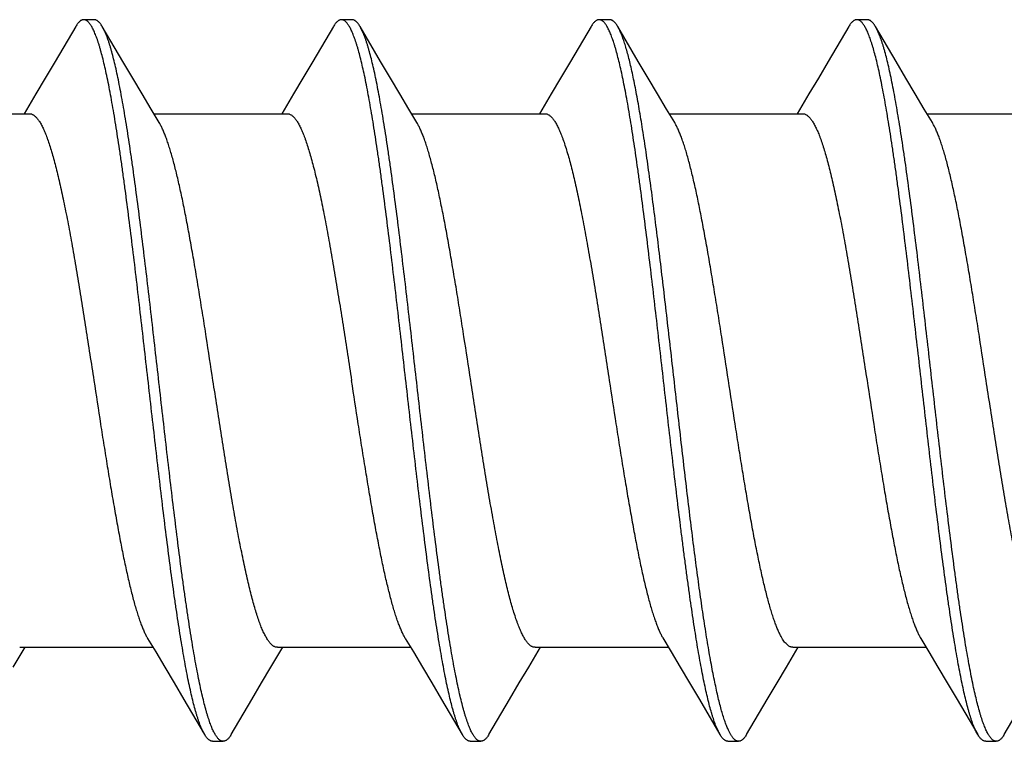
# Model space of a CAD drawing. Header units: feet. Extents: x -114 to 1432, y 355 to 669.
# Tile 87 of 195: x 175.038 to 175.556, y 485.969 to 486.348. Entities that reach past the tile are written whole.
import ezdxf

# ---------------------------------------------------------------- set-up
doc = ezdxf.new("R2010")
doc.units = ezdxf.units.FT
doc.header["$MEASUREMENT"] = 0
doc.layers.add('-HARDWARE', color=7, linetype='Continuous')

# ---------------------------------------------------------------- blocks, each defined once
blk = doc.blocks.new('2.5IN_LAGSCREW')
at = {"layer": '-HARDWARE', "color": 7}
for p, q in [((1219.26, 512.07626), (1219.25439, 512.07626)), ((1219.39559, 512.07626), (1219.38998, 512.07626)), ((1219.53118, 512.07626), (1219.52557, 512.07626)), ((1219.66677, 512.07626), (1219.66116, 512.07626)), ((1219.27501, 512.05435), (1219.2642, 512.07268)), ((1219.4106, 512.05435), (1219.39979, 512.07268)), ((1219.54619, 512.05435), (1219.53538, 512.07268)), ((1219.68178, 512.05435), (1219.67097, 512.07268)), ((1219.22922, 512.03719), (1219.22306, 512.02684)), ((1219.36481, 512.03719), (1219.35865, 512.02684)), ((1219.5004, 512.03719), (1219.49424, 512.02684)), ((1219.63599, 512.03719), (1219.62982, 512.02684)), ((1219.15574, 512.02684), (1219.22585, 512.02684)), ((1219.29133, 512.02684), (1219.36144, 512.02684)), ((1219.42692, 512.02684), (1219.49703, 512.02684)), ((1219.56251, 512.02684), (1219.63262, 512.02684)), ((1219.6981, 512.02684), (1219.76821, 512.02684)), ((1219.55908, 511.75111), (1219.56346, 511.74376)), ((1219.21735, 511.73578), (1219.22354, 511.74617)), ((1219.22074, 511.74617), (1219.29085, 511.74617)), ((1219.35294, 511.73578), (1219.35913, 511.74617)), ((1219.35633, 511.74617), (1219.42644, 511.74617)), ((1219.48853, 511.73578), (1219.49472, 511.74617)), ((1219.49192, 511.74617), (1219.56203, 511.74617)), ((1219.62412, 511.73578), (1219.63031, 511.74617)), ((1219.62751, 511.74617), (1219.69762, 511.74617)), ((1219.30715, 511.71869), (1219.31799, 511.70032)), ((1219.44274, 511.71869), (1219.45357, 511.70032)), ((1219.57833, 511.71869), (1219.58916, 511.70032)), ((1219.71392, 511.71869), (1219.72475, 511.70032)), ((1219.58916, 511.70032), (1219.58761, 511.70344)), ((1219.32218, 511.69674), (1219.3278, 511.69674)), ((1219.45777, 511.69674), (1219.46339, 511.69674)), ((1219.59336, 511.69674), (1219.59897, 511.69674)), ((1219.72895, 511.69674), (1219.73456, 511.69674))]:
    blk.add_line(p, q, dxfattribs=at)
for points in [[(1219.25019, 512.07268), (1219.23936, 512.05431), (1219.23418, 512.04555), (1219.22922, 512.03719)], [(1219.38578, 512.07268), (1219.37495, 512.05431), (1219.36977, 512.04555), (1219.36481, 512.03719)], [(1219.52137, 512.07268), (1219.51054, 512.05431), (1219.50535, 512.04555), (1219.5004, 512.03719)], [(1219.65696, 512.07268), (1219.64613, 512.05431), (1219.64094, 512.04555), (1219.63599, 512.03719)], [(1219.29415, 512.02211), (1219.28988, 512.02927), (1219.28515, 512.03723), (1219.28019, 512.04558), (1219.27501, 512.05435)], [(1219.42974, 512.02211), (1219.42547, 512.02927), (1219.42074, 512.03723), (1219.41578, 512.04558), (1219.4106, 512.05435)], [(1219.56533, 512.02211), (1219.56106, 512.02927), (1219.55633, 512.03723), (1219.55137, 512.04558), (1219.54619, 512.05435)], [(1219.70092, 512.02211), (1219.69665, 512.02927), (1219.69192, 512.03723), (1219.68696, 512.04558), (1219.68178, 512.05435)], [(1219.28803, 511.75089), (1219.29228, 511.74376), (1219.29701, 511.73581), (1219.30197, 511.72745), (1219.30715, 511.71869)], [(1219.42362, 511.75089), (1219.42787, 511.74376), (1219.4326, 511.73581), (1219.43756, 511.72745), (1219.44274, 511.71869)], [(1219.6948, 511.75089), (1219.69905, 511.74376), (1219.70378, 511.73581), (1219.70874, 511.72745), (1219.71392, 511.71869)], [(1219.56346, 511.74376), (1219.56819, 511.73581), (1219.57315, 511.72745), (1219.57833, 511.71869)], [(1219.33199, 511.70032), (1219.3428, 511.71866), (1219.34799, 511.72742), (1219.35294, 511.73578)], [(1219.46758, 511.70032), (1219.47839, 511.71866), (1219.48358, 511.72742), (1219.48853, 511.73578)], [(1219.60317, 511.70032), (1219.61398, 511.71866), (1219.61917, 511.72742), (1219.62412, 511.73578)], [(1219.73876, 511.70032), (1219.74957, 511.71866), (1219.75476, 511.72742), (1219.75971, 511.73578)]]:
    blk.add_lwpolyline(points, dxfattribs=at)
for points, knots in [([(1219.25439, 512.07626), (1219.2543, 512.07626), (1219.25412, 512.07625), (1219.25386, 512.07621), (1219.2536, 512.07614), (1219.25324, 512.076), (1219.25279, 512.07576), (1219.25226, 512.07536), (1219.25174, 512.07485), (1219.25121, 512.07423), (1219.25069, 512.0735), (1219.25036, 512.07297), (1219.25019, 512.07268)], [0, 0, 0, 0, 0.045699, 0.091915, 0.13915, 0.187871, 0.29134, 0.405275, 0.531794, 0.672418, 0.828232, 1, 1, 1, 1]), ([(1219.31799, 511.70032), (1219.31781, 511.70062), (1219.31747, 511.70124), (1219.31697, 511.70223), (1219.31648, 511.70332), (1219.31598, 511.70451), (1219.31549, 511.70579), (1219.31499, 511.70717), (1219.31449, 511.70865), (1219.314, 511.71021), (1219.3135, 511.71188), (1219.31282, 511.71427), (1219.31198, 511.7175), (1219.31099, 511.72164), (1219.31, 511.72612), (1219.30901, 511.73095), (1219.30802, 511.73611), (1219.30703, 511.74159), (1219.30604, 511.74737), (1219.30504, 511.75345), (1219.30405, 511.75981), (1219.30306, 511.76644), (1219.30172, 511.77578), (1219.30004, 511.788), (1219.29807, 511.80328), (1219.29609, 511.81927), (1219.29411, 511.83582), (1219.29213, 511.8528), (1219.28949, 511.87588), (1219.28686, 511.89906), (1219.28422, 511.92212), (1219.28224, 511.93906), (1219.28026, 511.95555), (1219.27828, 511.97147), (1219.27661, 511.98429), (1219.27527, 511.99416), (1219.27428, 512.00124), (1219.27329, 512.00806), (1219.27229, 512.01463), (1219.2713, 512.02093), (1219.27031, 512.02695), (1219.26932, 512.03266), (1219.26833, 512.03807), (1219.26734, 512.04316), (1219.26635, 512.04791), (1219.26536, 512.05232), (1219.26437, 512.05638), (1219.26352, 512.05954), (1219.26285, 512.06188), (1219.26235, 512.0635), (1219.26185, 512.06503), (1219.26136, 512.06646), (1219.26086, 512.0678), (1219.26037, 512.06904), (1219.25987, 512.07018), (1219.25938, 512.07123), (1219.25888, 512.07218), (1219.25838, 512.07303), (1219.25789, 512.07378), (1219.25739, 512.07444), (1219.2569, 512.07499), (1219.2564, 512.07545), (1219.2559, 512.07581), (1219.2554, 512.07607), (1219.25489, 512.07622), (1219.25455, 512.07626), (1219.25439, 512.07626)], [0, 0, 0, 0, 0.002665, 0.005556, 0.008677, 0.012029, 0.015615, 0.019435, 0.023489, 0.027776, 0.032297, 0.037049, 0.047241, 0.05834, 0.070327, 0.083182, 0.09688, 0.111395, 0.126699, 0.142762, 0.159551, 0.177033, 0.195172, 0.233269, 0.273528, 0.315616, 0.359183, 0.403864, 0.449287, 0.540835, 0.586194, 0.630769, 0.674188, 0.716089, 0.756123, 0.775336, 0.793959, 0.811954, 0.829284, 0.845914, 0.86181, 0.87694, 0.891275, 0.904787, 0.917449, 0.92924, 0.940138, 0.950126, 0.954774, 0.959191, 0.963374, 0.967323, 0.971039, 0.97452, 0.977769, 0.980787, 0.983576, 0.986141, 0.988487, 0.990622, 0.992557, 0.994308, 0.995894, 0.997345, 0.998699, 1, 1, 1, 1]), ([(1219.2642, 512.07268), (1219.26403, 512.07297), (1219.2637, 512.0735), (1219.26318, 512.07423), (1219.26265, 512.07485), (1219.26213, 512.07536), (1219.2616, 512.07576), (1219.26115, 512.076), (1219.26079, 512.07614), (1219.26053, 512.07621), (1219.26026, 512.07625), (1219.26009, 512.07626), (1219.26, 512.07626)], [0, 0, 0, 0, 0.171768, 0.327582, 0.468207, 0.594726, 0.70866, 0.81213, 0.86085, 0.908085, 0.954301, 1, 1, 1, 1]), ([(1219.38998, 512.07626), (1219.38989, 512.07626), (1219.38971, 512.07625), (1219.38945, 512.07621), (1219.38919, 512.07614), (1219.38883, 512.076), (1219.38838, 512.07576), (1219.38785, 512.07536), (1219.38733, 512.07485), (1219.3868, 512.07423), (1219.38628, 512.0735), (1219.38595, 512.07297), (1219.38578, 512.07268)], [0, 0, 0, 0, 0.045699, 0.091916, 0.13915, 0.187871, 0.291339, 0.405276, 0.531793, 0.672419, 0.828233, 1, 1, 1, 1]), ([(1219.45357, 511.70032), (1219.4534, 511.70062), (1219.45306, 511.70124), (1219.45256, 511.70223), (1219.45207, 511.70332), (1219.45157, 511.70451), (1219.45107, 511.70579), (1219.45058, 511.70717), (1219.45008, 511.70865), (1219.44959, 511.71021), (1219.44909, 511.71188), (1219.44841, 511.71427), (1219.44757, 511.7175), (1219.44658, 511.72164), (1219.44559, 511.72612), (1219.4446, 511.73095), (1219.44361, 511.73611), (1219.44262, 511.74159), (1219.44163, 511.74737), (1219.44063, 511.75345), (1219.43964, 511.75981), (1219.43865, 511.76644), (1219.43731, 511.77578), (1219.43563, 511.788), (1219.43366, 511.80328), (1219.43168, 511.81927), (1219.4297, 511.83582), (1219.42772, 511.8528), (1219.42508, 511.87588), (1219.42245, 511.89906), (1219.41981, 511.92212), (1219.41783, 511.93906), (1219.41585, 511.95555), (1219.41387, 511.97147), (1219.4122, 511.98429), (1219.41086, 511.99416), (1219.40987, 512.00124), (1219.40888, 512.00806), (1219.40788, 512.01463), (1219.40689, 512.02093), (1219.4059, 512.02695), (1219.40491, 512.03266), (1219.40392, 512.03807), (1219.40293, 512.04316), (1219.40194, 512.04791), (1219.40095, 512.05232), (1219.39996, 512.05638), (1219.39911, 512.05954), (1219.39844, 512.06188), (1219.39794, 512.0635), (1219.39744, 512.06503), (1219.39695, 512.06646), (1219.39645, 512.0678), (1219.39596, 512.06904), (1219.39546, 512.07018), (1219.39496, 512.07123), (1219.39447, 512.07218), (1219.39397, 512.07303), (1219.39348, 512.07378), (1219.39298, 512.07444), (1219.39249, 512.07499), (1219.39199, 512.07545), (1219.39149, 512.07581), (1219.39099, 512.07607), (1219.39048, 512.07622), (1219.39014, 512.07626), (1219.38998, 512.07626)], [0, 0, 0, 0, 0.002665, 0.005556, 0.008677, 0.012029, 0.015615, 0.019435, 0.023489, 0.027776, 0.032297, 0.037049, 0.047241, 0.05834, 0.070327, 0.083182, 0.09688, 0.111395, 0.126699, 0.142762, 0.159551, 0.177033, 0.195172, 0.233269, 0.273528, 0.315616, 0.359183, 0.403864, 0.449287, 0.540835, 0.586194, 0.630769, 0.674188, 0.716089, 0.756123, 0.775336, 0.793959, 0.811954, 0.829284, 0.845914, 0.86181, 0.87694, 0.891275, 0.904787, 0.917449, 0.92924, 0.940138, 0.950126, 0.954774, 0.959191, 0.963374, 0.967323, 0.971039, 0.97452, 0.977769, 0.980787, 0.983576, 0.986141, 0.988487, 0.990622, 0.992557, 0.994308, 0.995894, 0.997345, 0.998699, 1, 1, 1, 1]), ([(1219.39979, 512.07268), (1219.39962, 512.07297), (1219.39929, 512.0735), (1219.39876, 512.07423), (1219.39824, 512.07485), (1219.39772, 512.07536), (1219.39719, 512.07576), (1219.39666, 512.07605), (1219.39621, 512.07619), (1219.39585, 512.07625), (1219.39568, 512.07626), (1219.39559, 512.07626)], [0, 0, 0, 0, 0.171787, 0.327618, 0.46826, 0.594792, 0.70874, 0.812221, 0.908074, 0.954296, 1, 1, 1, 1]), ([(1219.52557, 512.07626), (1219.52548, 512.07626), (1219.5253, 512.07625), (1219.52504, 512.07621), (1219.52478, 512.07614), (1219.52442, 512.076), (1219.52397, 512.07576), (1219.52344, 512.07536), (1219.52292, 512.07485), (1219.52239, 512.07423), (1219.52187, 512.0735), (1219.52154, 512.07297), (1219.52137, 512.07268)], [0, 0, 0, 0, 0.045699, 0.091916, 0.13915, 0.18787, 0.29134, 0.405275, 0.531793, 0.672419, 0.828232, 1, 1, 1, 1]), ([(1219.58761, 511.70344), (1219.58745, 511.70382), (1219.58711, 511.70463), (1219.58663, 511.70589), (1219.58615, 511.70724), (1219.58566, 511.70868), (1219.58518, 511.71021), (1219.58452, 511.71243), (1219.58369, 511.71541), (1219.58273, 511.71926), (1219.58176, 511.72345), (1219.5808, 511.72796), (1219.57983, 511.7328), (1219.57886, 511.73794), (1219.57789, 511.74338), (1219.57693, 511.74912), (1219.57596, 511.75513), (1219.57499, 511.7614), (1219.57402, 511.76793), (1219.57306, 511.77469), (1219.57209, 511.78169), (1219.57112, 511.78889), (1219.57015, 511.79629), (1219.56918, 511.80387), (1219.56788, 511.8143), (1219.56626, 511.82767), (1219.56433, 511.84405), (1219.5624, 511.86077), (1219.55982, 511.88336), (1219.55726, 511.90595), (1219.55467, 511.92836), (1219.55274, 511.94475), (1219.55081, 511.96068), (1219.54888, 511.976), (1219.54725, 511.98834), (1219.54594, 511.99782), (1219.54497, 512.0046), (1219.54401, 512.01115), (1219.54304, 512.01744), (1219.54207, 512.02347), (1219.5411, 512.02922), (1219.54014, 512.03468), (1219.53917, 512.03985), (1219.5382, 512.04471), (1219.53723, 512.04924), (1219.53627, 512.05345), (1219.5353, 512.05733), (1219.53448, 512.06033), (1219.53382, 512.06257), (1219.53334, 512.06411), (1219.53285, 512.06556), (1219.53237, 512.06693), (1219.53188, 512.0682), (1219.5314, 512.06938), (1219.53092, 512.07047), (1219.53043, 512.07147), (1219.52995, 512.07237), (1219.52947, 512.07319), (1219.52898, 512.0739), (1219.5285, 512.07453), (1219.52801, 512.07506), (1219.52753, 512.07549), (1219.52704, 512.07583), (1219.52655, 512.07608), (1219.52606, 512.07623), (1219.52573, 512.07626), (1219.52557, 512.07626)], [0, 0, 0, 0, 0.003326, 0.006876, 0.010651, 0.01465, 0.018874, 0.023322, 0.032883, 0.043322, 0.054625, 0.066773, 0.079745, 0.093519, 0.108069, 0.123367, 0.139386, 0.156093, 0.173458, 0.191446, 0.210021, 0.229148, 0.248789, 0.268905, 0.289457, 0.331702, 0.37519, 0.419575, 0.464504, 0.554561, 0.598971, 0.642497, 0.684793, 0.725522, 0.764364, 0.78298, 0.80101, 0.81842, 0.835176, 0.851245, 0.866595, 0.881199, 0.895029, 0.90806, 0.920267, 0.931631, 0.942133, 0.951757, 0.956236, 0.960492, 0.964523, 0.96833, 0.971912, 0.97527, 0.978405, 0.981318, 0.984013, 0.986493, 0.988764, 0.990834, 0.992714, 0.994418, 0.995968, 0.997389, 0.998719, 1, 1, 1, 1]), ([(1219.53538, 512.07268), (1219.53521, 512.07297), (1219.53488, 512.0735), (1219.53435, 512.07423), (1219.53383, 512.07485), (1219.53331, 512.07536), (1219.53278, 512.07576), (1219.53233, 512.076), (1219.53197, 512.07614), (1219.53171, 512.07621), (1219.53144, 512.07625), (1219.53127, 512.07626), (1219.53118, 512.07626)], [0, 0, 0, 0, 0.171767, 0.327582, 0.468206, 0.594725, 0.708661, 0.812129, 0.86085, 0.908084, 0.954301, 1, 1, 1, 1]), ([(1219.66116, 512.07626), (1219.66107, 512.07626), (1219.66089, 512.07625), (1219.66063, 512.07621), (1219.66036, 512.07614), (1219.66001, 512.076), (1219.65956, 512.07576), (1219.65903, 512.07536), (1219.65851, 512.07485), (1219.65798, 512.07423), (1219.65746, 512.0735), (1219.65713, 512.07297), (1219.65696, 512.07268)], [0, 0, 0, 0, 0.045699, 0.091915, 0.13915, 0.187871, 0.29134, 0.405274, 0.531793, 0.672418, 0.828232, 1, 1, 1, 1]), ([(1219.72475, 511.70032), (1219.72458, 511.70062), (1219.72424, 511.70124), (1219.72374, 511.70223), (1219.72325, 511.70332), (1219.72275, 511.70451), (1219.72225, 511.70579), (1219.72176, 511.70717), (1219.72126, 511.70865), (1219.72077, 511.71021), (1219.72027, 511.71188), (1219.71959, 511.71427), (1219.71875, 511.7175), (1219.71776, 511.72164), (1219.71677, 511.72612), (1219.71578, 511.73095), (1219.71479, 511.73611), (1219.7138, 511.74159), (1219.71281, 511.74737), (1219.71181, 511.75345), (1219.71082, 511.75981), (1219.70983, 511.76644), (1219.70848, 511.77578), (1219.70681, 511.788), (1219.70484, 511.80328), (1219.70286, 511.81927), (1219.70088, 511.83582), (1219.6989, 511.8528), (1219.69626, 511.87588), (1219.69363, 511.89906), (1219.69098, 511.92212), (1219.68901, 511.93906), (1219.68703, 511.95555), (1219.68505, 511.97147), (1219.68338, 511.98429), (1219.68204, 511.99416), (1219.68105, 512.00124), (1219.68006, 512.00806), (1219.67906, 512.01463), (1219.67807, 512.02093), (1219.67708, 512.02695), (1219.67609, 512.03266), (1219.6751, 512.03807), (1219.67411, 512.04316), (1219.67312, 512.04791), (1219.67213, 512.05232), (1219.67114, 512.05638), (1219.67029, 512.05954), (1219.66962, 512.06188), (1219.66912, 512.0635), (1219.66862, 512.06503), (1219.66813, 512.06646), (1219.66763, 512.0678), (1219.66714, 512.06904), (1219.66664, 512.07018), (1219.66614, 512.07123), (1219.66565, 512.07218), (1219.66515, 512.07303), (1219.66466, 512.07378), (1219.66416, 512.07444), (1219.66367, 512.07499), (1219.66317, 512.07545), (1219.66267, 512.07581), (1219.66217, 512.07607), (1219.66166, 512.07622), (1219.66132, 512.07626), (1219.66116, 512.07626)], [0, 0, 0, 0, 0.002665, 0.005556, 0.008677, 0.012029, 0.015615, 0.019435, 0.023489, 0.027776, 0.032297, 0.037049, 0.047241, 0.05834, 0.070327, 0.083182, 0.09688, 0.111395, 0.126699, 0.142762, 0.159551, 0.177033, 0.195172, 0.233269, 0.273528, 0.315616, 0.359183, 0.403864, 0.449287, 0.540835, 0.586194, 0.630769, 0.674188, 0.716089, 0.756123, 0.775336, 0.793959, 0.811954, 0.829284, 0.845914, 0.86181, 0.87694, 0.891275, 0.904787, 0.917449, 0.92924, 0.940138, 0.950126, 0.954774, 0.959191, 0.963374, 0.967323, 0.971039, 0.97452, 0.977769, 0.980787, 0.983576, 0.986141, 0.988487, 0.990622, 0.992557, 0.994308, 0.995894, 0.997345, 0.998699, 1, 1, 1, 1]), ([(1219.67097, 512.07268), (1219.6708, 512.07297), (1219.67047, 512.0735), (1219.66994, 512.07423), (1219.66942, 512.07485), (1219.6689, 512.07536), (1219.66837, 512.07576), (1219.66792, 512.076), (1219.66756, 512.07614), (1219.6673, 512.07621), (1219.66703, 512.07625), (1219.66686, 512.07626), (1219.66677, 512.07626)], [0, 0, 0, 0, 0.171768, 0.327582, 0.468207, 0.594726, 0.70866, 0.812129, 0.86085, 0.908085, 0.954301, 1, 1, 1, 1]), ([(1219.3278, 511.69674), (1219.32763, 511.69674), (1219.32729, 511.69678), (1219.32678, 511.69694), (1219.32628, 511.69719), (1219.32578, 511.69755), (1219.32529, 511.69801), (1219.32479, 511.69856), (1219.32429, 511.69922), (1219.3238, 511.69997), (1219.3233, 511.70082), (1219.32281, 511.70177), (1219.32231, 511.70282), (1219.32182, 511.70397), (1219.32132, 511.70521), (1219.32082, 511.70654), (1219.32033, 511.70798), (1219.31983, 511.7095), (1219.31934, 511.71112), (1219.31866, 511.71346), (1219.31782, 511.71662), (1219.31683, 511.72068), (1219.31584, 511.72509), (1219.31485, 511.72985), (1219.31385, 511.73493), (1219.31286, 511.74034), (1219.31187, 511.74606), (1219.31088, 511.75207), (1219.30989, 511.75837), (1219.3089, 511.76494), (1219.3079, 511.77177), (1219.30691, 511.77884), (1219.30557, 511.78871), (1219.3039, 511.80154), (1219.30192, 511.81745), (1219.29995, 511.83395), (1219.29797, 511.85089), (1219.29532, 511.87395), (1219.2927, 511.89712), (1219.29005, 511.9202), (1219.28807, 511.93718), (1219.28609, 511.95374), (1219.28412, 511.96972), (1219.28214, 511.985), (1219.28047, 511.99723), (1219.27912, 512.00656), (1219.27813, 512.01319), (1219.27714, 512.01955), (1219.27615, 512.02563), (1219.27515, 512.03141), (1219.27416, 512.03689), (1219.27317, 512.04205), (1219.27218, 512.04688), (1219.27119, 512.05137), (1219.2702, 512.05551), (1219.26936, 512.05873), (1219.26868, 512.06113), (1219.26819, 512.06279), (1219.26769, 512.06436), (1219.26719, 512.06583), (1219.2667, 512.06721), (1219.2662, 512.06849), (1219.26571, 512.06968), (1219.26521, 512.07077), (1219.26471, 512.07177), (1219.26437, 512.07239), (1219.2642, 512.07268)], [0, 0, 0, 0, 0.001301, 0.002655, 0.004106, 0.005692, 0.007443, 0.009378, 0.011513, 0.013859, 0.016424, 0.019213, 0.022231, 0.02548, 0.028961, 0.032677, 0.036626, 0.040809, 0.045226, 0.049874, 0.059862, 0.07076, 0.082551, 0.095213, 0.108725, 0.12306, 0.13819, 0.154086, 0.170716, 0.188046, 0.206041, 0.224664, 0.243877, 0.283911, 0.325812, 0.369231, 0.413806, 0.459165, 0.550713, 0.596136, 0.640817, 0.684384, 0.726472, 0.766731, 0.804828, 0.822967, 0.840449, 0.857238, 0.873301, 0.888605, 0.90312, 0.916818, 0.929673, 0.94166, 0.952759, 0.962951, 0.967703, 0.972224, 0.976511, 0.980565, 0.984385, 0.987971, 0.991323, 0.994444, 0.997335, 1, 1, 1, 1]), ([(1219.46339, 511.69674), (1219.46322, 511.69674), (1219.46288, 511.69678), (1219.46237, 511.69694), (1219.46187, 511.69719), (1219.46137, 511.69755), (1219.46088, 511.69801), (1219.46038, 511.69856), (1219.45988, 511.69922), (1219.45939, 511.69997), (1219.45889, 511.70082), (1219.4584, 511.70177), (1219.4579, 511.70282), (1219.45741, 511.70397), (1219.45691, 511.70521), (1219.45641, 511.70654), (1219.45592, 511.70798), (1219.45542, 511.7095), (1219.45493, 511.71112), (1219.45425, 511.71346), (1219.4534, 511.71662), (1219.45242, 511.72068), (1219.45143, 511.72509), (1219.45043, 511.72985), (1219.44944, 511.73493), (1219.44845, 511.74034), (1219.44746, 511.74606), (1219.44647, 511.75207), (1219.44548, 511.75837), (1219.44449, 511.76494), (1219.44349, 511.77177), (1219.4425, 511.77884), (1219.44116, 511.78871), (1219.43949, 511.80154), (1219.43751, 511.81745), (1219.43553, 511.83395), (1219.43356, 511.85089), (1219.43091, 511.87395), (1219.42829, 511.89712), (1219.42564, 511.9202), (1219.42366, 511.93718), (1219.42168, 511.95374), (1219.41971, 511.96972), (1219.41773, 511.985), (1219.41606, 511.99723), (1219.41471, 512.00656), (1219.41372, 512.01319), (1219.41273, 512.01955), (1219.41174, 512.02563), (1219.41074, 512.03141), (1219.40975, 512.03689), (1219.40876, 512.04205), (1219.40777, 512.04688), (1219.40678, 512.05137), (1219.40579, 512.05551), (1219.40495, 512.05873), (1219.40427, 512.06113), (1219.40378, 512.06279), (1219.40328, 512.06436), (1219.40278, 512.06583), (1219.40229, 512.06721), (1219.40179, 512.06849), (1219.4013, 512.06968), (1219.4008, 512.07077), (1219.4003, 512.07177), (1219.39996, 512.07239), (1219.39979, 512.07268)], [0, 0, 0, 0, 0.001301, 0.002655, 0.004106, 0.005692, 0.007443, 0.009378, 0.011513, 0.013859, 0.016424, 0.019213, 0.022231, 0.02548, 0.028961, 0.032677, 0.036626, 0.040809, 0.045226, 0.049874, 0.059862, 0.07076, 0.082551, 0.095213, 0.108725, 0.12306, 0.13819, 0.154086, 0.170716, 0.188046, 0.206041, 0.224664, 0.243877, 0.283911, 0.325812, 0.369231, 0.413806, 0.459165, 0.550713, 0.596136, 0.640817, 0.684384, 0.726472, 0.766731, 0.804828, 0.822967, 0.840449, 0.857238, 0.873301, 0.888605, 0.90312, 0.916818, 0.929673, 0.94166, 0.952759, 0.962951, 0.967703, 0.972224, 0.976511, 0.980565, 0.984385, 0.987971, 0.991323, 0.994444, 0.997335, 1, 1, 1, 1]), ([(1219.59323, 511.70344), (1219.59307, 511.7038), (1219.59276, 511.70454), (1219.59231, 511.70571), (1219.59186, 511.70695), (1219.59124, 511.70877), (1219.59047, 511.71123), (1219.58957, 511.71442), (1219.58867, 511.71791), (1219.58777, 511.7217), (1219.58687, 511.72577), (1219.58597, 511.73013), (1219.58507, 511.73476), (1219.58417, 511.73966), (1219.58326, 511.74481), (1219.58236, 511.75022), (1219.58146, 511.75586), (1219.58023, 511.76383), (1219.57871, 511.77431), (1219.57691, 511.78747), (1219.57511, 511.80132), (1219.57331, 511.81576), (1219.57151, 511.8307), (1219.56971, 511.84604), (1219.5673, 511.86695), (1219.56491, 511.88803), (1219.5625, 511.90911), (1219.5607, 511.92476), (1219.5589, 511.94014), (1219.5571, 511.95515), (1219.5553, 511.96967), (1219.5535, 511.98361), (1219.5517, 511.99687), (1219.55018, 512.00745), (1219.54895, 512.0155), (1219.54805, 512.02121), (1219.54715, 512.02668), (1219.54625, 512.03191), (1219.54534, 512.03688), (1219.54444, 512.04159), (1219.54354, 512.04602), (1219.54264, 512.05018), (1219.54174, 512.05405), (1219.54084, 512.05762), (1219.53994, 512.0609), (1219.53917, 512.06343), (1219.53855, 512.06531), (1219.5381, 512.0666), (1219.53765, 512.06781), (1219.5372, 512.06894), (1219.53675, 512.06999), (1219.5363, 512.07096), (1219.53585, 512.07185), (1219.53553, 512.07242), (1219.53538, 512.07268)], [0, 0, 0, 0, 0.003141, 0.00648, 0.010018, 0.013754, 0.021819, 0.030672, 0.040303, 0.050701, 0.061852, 0.073739, 0.086345, 0.09965, 0.113632, 0.128269, 0.143536, 0.159408, 0.192858, 0.228394, 0.265773, 0.304738, 0.345022, 0.386345, 0.428423, 0.513674, 0.556257, 0.598419, 0.639867, 0.680315, 0.719484, 0.757105, 0.792918, 0.826679, 0.842718, 0.85816, 0.872978, 0.887149, 0.900648, 0.913455, 0.925548, 0.93691, 0.947524, 0.957374, 0.966449, 0.974739, 0.978588, 0.982238, 0.98569, 0.988944, 0.992, 0.99486, 0.997526, 1, 1, 1, 1]), ([(1219.73456, 511.69674), (1219.7344, 511.69674), (1219.73406, 511.69678), (1219.73355, 511.69694), (1219.73305, 511.69719), (1219.73255, 511.69755), (1219.73205, 511.69801), (1219.73156, 511.69856), (1219.73106, 511.69922), (1219.73057, 511.69997), (1219.73007, 511.70082), (1219.72958, 511.70177), (1219.72908, 511.70282), (1219.72858, 511.70397), (1219.72809, 511.70521), (1219.72759, 511.70654), (1219.7271, 511.70798), (1219.7266, 511.7095), (1219.7261, 511.71112), (1219.72543, 511.71346), (1219.72458, 511.71662), (1219.72359, 511.72068), (1219.7226, 511.72509), (1219.72161, 511.72985), (1219.72062, 511.73493), (1219.71963, 511.74034), (1219.71864, 511.74606), (1219.71765, 511.75207), (1219.71666, 511.75837), (1219.71566, 511.76494), (1219.71467, 511.77177), (1219.71368, 511.77884), (1219.71234, 511.78871), (1219.71067, 511.80154), (1219.70869, 511.81745), (1219.70671, 511.83395), (1219.70474, 511.85089), (1219.70209, 511.87395), (1219.69946, 511.89712), (1219.69682, 511.9202), (1219.69484, 511.93718), (1219.69286, 511.95374), (1219.69088, 511.96972), (1219.68891, 511.985), (1219.68724, 511.99723), (1219.68589, 512.00656), (1219.6849, 512.01319), (1219.68391, 512.01955), (1219.68291, 512.02563), (1219.68192, 512.03141), (1219.68093, 512.03689), (1219.67994, 512.04205), (1219.67895, 512.04688), (1219.67796, 512.05137), (1219.67697, 512.05551), (1219.67613, 512.05873), (1219.67545, 512.06113), (1219.67495, 512.06279), (1219.67446, 512.06436), (1219.67396, 512.06583), (1219.67347, 512.06721), (1219.67297, 512.06849), (1219.67247, 512.06968), (1219.67198, 512.07077), (1219.67148, 512.07177), (1219.67114, 512.07239), (1219.67097, 512.07268)], [0, 0, 0, 0, 0.001301, 0.002655, 0.004106, 0.005692, 0.007443, 0.009378, 0.011513, 0.013859, 0.016424, 0.019213, 0.022231, 0.02548, 0.028961, 0.032677, 0.036626, 0.040809, 0.045226, 0.049874, 0.059862, 0.07076, 0.082551, 0.095213, 0.108725, 0.12306, 0.13819, 0.154086, 0.170716, 0.188046, 0.206041, 0.224664, 0.243877, 0.283911, 0.325812, 0.369231, 0.413806, 0.459165, 0.550713, 0.596136, 0.640817, 0.684384, 0.726472, 0.766731, 0.804828, 0.822967, 0.840449, 0.857238, 0.873301, 0.888605, 0.90312, 0.916818, 0.929673, 0.94166, 0.952759, 0.962951, 0.967703, 0.972224, 0.976511, 0.980565, 0.984385, 0.987971, 0.991323, 0.994444, 0.997335, 1, 1, 1, 1]), ([(1219.22585, 512.02684), (1219.22603, 512.02684), (1219.22639, 512.02681), (1219.22692, 512.02668), (1219.22746, 512.02646), (1219.22799, 512.02616), (1219.22852, 512.02578), (1219.22905, 512.02531), (1219.22958, 512.02476), (1219.23011, 512.02413), (1219.23064, 512.02341), (1219.23117, 512.02262), (1219.2317, 512.02174), (1219.23223, 512.02078), (1219.23275, 512.01973), (1219.23328, 512.01861), (1219.23381, 512.01741), (1219.23434, 512.01613), (1219.23487, 512.01478), (1219.23559, 512.01282), (1219.23649, 512.01018), (1219.23755, 512.00679), (1219.2386, 512.0031), (1219.23966, 511.99914), (1219.24071, 511.9949), (1219.24177, 511.99041), (1219.24283, 511.98566), (1219.24388, 511.98067), (1219.24494, 511.97546), (1219.246, 511.97004), (1219.24706, 511.96441), (1219.24811, 511.95859), (1219.24954, 511.95051), (1219.25132, 511.94004), (1219.25343, 511.92711), (1219.25553, 511.91379), (1219.25764, 511.90021), (1219.25905, 511.89109), (1219.25975, 511.8865)], [0, 0, 0, 0, 0.003625, 0.007342, 0.011232, 0.015371, 0.019817, 0.02462, 0.029816, 0.035434, 0.041496, 0.048019, 0.055015, 0.062492, 0.070456, 0.078913, 0.087863, 0.097308, 0.107248, 0.117681, 0.140014, 0.164281, 0.190444, 0.218455, 0.24826, 0.279799, 0.313003, 0.347801, 0.384116, 0.421866, 0.460965, 0.501325, 0.542853, 0.629022, 0.718672, 0.810966, 0.905036, 1, 1, 1, 1]), ([(1219.36144, 512.02684), (1219.36162, 512.02684), (1219.36198, 512.02681), (1219.36251, 512.02668), (1219.36305, 512.02646), (1219.36358, 512.02616), (1219.36411, 512.02578), (1219.36464, 512.02531), (1219.36517, 512.02476), (1219.3657, 512.02413), (1219.36623, 512.02341), (1219.36676, 512.02262), (1219.36729, 512.02174), (1219.36782, 512.02078), (1219.36834, 512.01973), (1219.36887, 512.01861), (1219.3694, 512.01741), (1219.36993, 512.01613), (1219.37046, 512.01478), (1219.37118, 512.01282), (1219.37208, 512.01018), (1219.37313, 512.00679), (1219.37419, 512.0031), (1219.37525, 511.99914), (1219.3763, 511.9949), (1219.37736, 511.99041), (1219.37842, 511.98566), (1219.37947, 511.98067), (1219.38053, 511.97546), (1219.38159, 511.97004), (1219.38265, 511.96441), (1219.3837, 511.95859), (1219.38513, 511.95051), (1219.38691, 511.94004), (1219.38902, 511.92711), (1219.39112, 511.91379), (1219.39323, 511.90021), (1219.39464, 511.89109), (1219.39534, 511.8865)], [0, 0, 0, 0, 0.003625, 0.007342, 0.011232, 0.015371, 0.019817, 0.02462, 0.029816, 0.035434, 0.041496, 0.048019, 0.055015, 0.062492, 0.070456, 0.078913, 0.087863, 0.097308, 0.107248, 0.117681, 0.140014, 0.164281, 0.190444, 0.218455, 0.24826, 0.279799, 0.313003, 0.347801, 0.384116, 0.421866, 0.460965, 0.501325, 0.542853, 0.629022, 0.718672, 0.810966, 0.905036, 1, 1, 1, 1]), ([(1219.49703, 512.02684), (1219.49721, 512.02684), (1219.49757, 512.02681), (1219.4981, 512.02668), (1219.49864, 512.02646), (1219.49917, 512.02616), (1219.4997, 512.02578), (1219.50023, 512.02531), (1219.50076, 512.02476), (1219.50129, 512.02413), (1219.50182, 512.02341), (1219.50235, 512.02262), (1219.50288, 512.02174), (1219.5034, 512.02078), (1219.50393, 512.01973), (1219.50446, 512.01861), (1219.50499, 512.01741), (1219.50552, 512.01613), (1219.50605, 512.01478), (1219.50677, 512.01282), (1219.50767, 512.01018), (1219.50872, 512.00679), (1219.50978, 512.0031), (1219.51084, 511.99914), (1219.51189, 511.9949), (1219.51295, 511.99041), (1219.51401, 511.98566), (1219.51506, 511.98067), (1219.51612, 511.97546), (1219.51718, 511.97004), (1219.51824, 511.96441), (1219.51929, 511.95859), (1219.52072, 511.95051), (1219.5225, 511.94004), (1219.5246, 511.92711), (1219.52671, 511.91379), (1219.52882, 511.90021), (1219.53022, 511.89109), (1219.53093, 511.8865)], [0, 0, 0, 0, 0.003625, 0.007342, 0.011232, 0.015371, 0.019817, 0.02462, 0.029816, 0.035434, 0.041496, 0.048019, 0.055015, 0.062492, 0.070456, 0.078913, 0.087863, 0.097308, 0.107248, 0.117681, 0.140014, 0.164281, 0.190444, 0.218455, 0.24826, 0.279799, 0.313003, 0.347801, 0.384116, 0.421866, 0.460966, 0.501325, 0.542853, 0.629022, 0.718672, 0.810966, 0.905036, 1, 1, 1, 1]), ([(1219.63262, 512.02684), (1219.6328, 512.02684), (1219.63316, 512.02681), (1219.63369, 512.02668), (1219.63423, 512.02646), (1219.63476, 512.02616), (1219.63529, 512.02578), (1219.63582, 512.02531), (1219.63635, 512.02476), (1219.63688, 512.02413), (1219.63741, 512.02341), (1219.63794, 512.02262), (1219.63847, 512.02174), (1219.63899, 512.02078), (1219.63952, 512.01973), (1219.64005, 512.01861), (1219.64058, 512.01741), (1219.64111, 512.01613), (1219.64164, 512.01478), (1219.64236, 512.01282), (1219.64326, 512.01018), (1219.64431, 512.00679), (1219.64537, 512.0031), (1219.64643, 511.99914), (1219.64748, 511.9949), (1219.64854, 511.99041), (1219.6496, 511.98566), (1219.65065, 511.98067), (1219.65171, 511.97546), (1219.65277, 511.97004), (1219.65382, 511.96441), (1219.65488, 511.95859), (1219.65631, 511.95051), (1219.65809, 511.94004), (1219.66019, 511.92711), (1219.6623, 511.91379), (1219.66441, 511.90021), (1219.66581, 511.89109), (1219.66652, 511.8865)], [0, 0, 0, 0, 0.003625, 0.007342, 0.011232, 0.015371, 0.019817, 0.02462, 0.029816, 0.035434, 0.041496, 0.048019, 0.055015, 0.062492, 0.070456, 0.078913, 0.087863, 0.097308, 0.107248, 0.117681, 0.140014, 0.164281, 0.190444, 0.218455, 0.24826, 0.279799, 0.313003, 0.347801, 0.384116, 0.421866, 0.460966, 0.501325, 0.542853, 0.629022, 0.718672, 0.810966, 0.905036, 1, 1, 1, 1]), ([(1219.32243, 511.8865), (1219.32126, 511.89413), (1219.31951, 511.90551), (1219.31715, 511.92057), (1219.31539, 511.93156), (1219.31363, 511.94226), (1219.31186, 511.95258), (1219.3101, 511.96246), (1219.30835, 511.97183), (1219.30686, 511.97929), (1219.30566, 511.98496), (1219.30478, 511.98896), (1219.30389, 511.9928), (1219.30301, 511.99646), (1219.30213, 511.99993), (1219.30125, 512.00322), (1219.30037, 512.0063), (1219.29948, 512.00919), (1219.2986, 512.01187), (1219.29772, 512.01435), (1219.29684, 512.0166), (1219.29596, 512.01864), (1219.29508, 512.02047), (1219.29446, 512.02159), (1219.29415, 512.02211)], [0, 0, 0, 0, 0.166713, 0.248705, 0.329069, 0.407282, 0.482834, 0.555238, 0.624027, 0.688765, 0.719486, 0.749045, 0.777396, 0.804498, 0.830311, 0.854798, 0.877927, 0.899668, 0.919997, 0.938894, 0.956344, 0.972342, 0.986889, 1, 1, 1, 1]), ([(1219.45802, 511.8865), (1219.45685, 511.89413), (1219.4551, 511.90551), (1219.45274, 511.92057), (1219.45098, 511.93156), (1219.44921, 511.94226), (1219.44745, 511.95258), (1219.44569, 511.96246), (1219.44393, 511.97183), (1219.44244, 511.97929), (1219.44125, 511.98496), (1219.44036, 511.98896), (1219.43948, 511.9928), (1219.4386, 511.99646), (1219.43772, 511.99993), (1219.43684, 512.00322), (1219.43596, 512.0063), (1219.43507, 512.00919), (1219.43419, 512.01187), (1219.43331, 512.01435), (1219.43243, 512.0166), (1219.43155, 512.01864), (1219.43067, 512.02047), (1219.43005, 512.02159), (1219.42974, 512.02211)], [0, 0, 0, 0, 0.166713, 0.248705, 0.329069, 0.407282, 0.482834, 0.555238, 0.624027, 0.688765, 0.719486, 0.749045, 0.777396, 0.804498, 0.830311, 0.854798, 0.877927, 0.899668, 0.919997, 0.938894, 0.956344, 0.972342, 0.986889, 1, 1, 1, 1]), ([(1219.59361, 511.8865), (1219.59244, 511.89413), (1219.59069, 511.90551), (1219.58833, 511.92057), (1219.58657, 511.93156), (1219.5848, 511.94226), (1219.58304, 511.95258), (1219.58128, 511.96246), (1219.57952, 511.97183), (1219.57803, 511.97929), (1219.57684, 511.98496), (1219.57595, 511.98896), (1219.57507, 511.9928), (1219.57419, 511.99646), (1219.57331, 511.99993), (1219.57243, 512.00322), (1219.57154, 512.0063), (1219.57066, 512.00919), (1219.56978, 512.01187), (1219.5689, 512.01435), (1219.56802, 512.0166), (1219.56714, 512.01864), (1219.56626, 512.02047), (1219.56564, 512.02159), (1219.56533, 512.02211)], [0, 0, 0, 0, 0.166713, 0.248705, 0.329069, 0.407282, 0.482834, 0.555238, 0.624027, 0.688765, 0.719486, 0.749045, 0.777396, 0.804498, 0.830311, 0.854798, 0.877927, 0.899668, 0.919997, 0.938894, 0.956344, 0.972342, 0.986889, 1, 1, 1, 1]), ([(1219.7292, 511.8865), (1219.72803, 511.89413), (1219.72628, 511.90551), (1219.72392, 511.92057), (1219.72215, 511.93156), (1219.72039, 511.94226), (1219.71863, 511.95258), (1219.71687, 511.96246), (1219.71511, 511.97183), (1219.71362, 511.97929), (1219.71243, 511.98496), (1219.71154, 511.98896), (1219.71066, 511.9928), (1219.70978, 511.99646), (1219.7089, 511.99993), (1219.70802, 512.00322), (1219.70713, 512.0063), (1219.70625, 512.00919), (1219.70537, 512.01187), (1219.70449, 512.01435), (1219.70361, 512.0166), (1219.70273, 512.01864), (1219.70185, 512.02047), (1219.70123, 512.02159), (1219.70092, 512.02211)], [0, 0, 0, 0, 0.166713, 0.248705, 0.329069, 0.407282, 0.482834, 0.555238, 0.624027, 0.688765, 0.719486, 0.749045, 0.777396, 0.804498, 0.830311, 0.854798, 0.877927, 0.899668, 0.919997, 0.938894, 0.956344, 0.972342, 0.986889, 1, 1, 1, 1]), ([(1219.25975, 511.8865), (1219.26092, 511.87887), (1219.26267, 511.86749), (1219.26504, 511.85244), (1219.2668, 511.84144), (1219.26856, 511.83074), (1219.27032, 511.82042), (1219.27208, 511.81054), (1219.27384, 511.80117), (1219.27533, 511.79371), (1219.27653, 511.78805), (1219.27741, 511.78404), (1219.27829, 511.7802), (1219.27917, 511.77655), (1219.28005, 511.77307), (1219.28094, 511.76979), (1219.28182, 511.7667), (1219.2827, 511.76381), (1219.28358, 511.76113), (1219.28446, 511.75866), (1219.28534, 511.7564), (1219.28622, 511.75436), (1219.2871, 511.75254), (1219.28772, 511.75141), (1219.28803, 511.75089)], [0, 0, 0, 0, 0.166713, 0.248705, 0.329069, 0.407282, 0.482834, 0.555238, 0.624027, 0.688765, 0.719486, 0.749045, 0.777396, 0.804498, 0.830311, 0.854798, 0.877927, 0.899668, 0.919997, 0.938894, 0.956344, 0.972342, 0.986889, 1, 1, 1, 1]), ([(1219.35633, 511.74617), (1219.35615, 511.74617), (1219.35579, 511.7462), (1219.35526, 511.74633), (1219.35472, 511.74654), (1219.35419, 511.74684), (1219.35366, 511.74722), (1219.35313, 511.74769), (1219.3526, 511.74824), (1219.35207, 511.74887), (1219.35154, 511.74959), (1219.35101, 511.75039), (1219.35049, 511.75127), (1219.34996, 511.75223), (1219.34943, 511.75327), (1219.3489, 511.75439), (1219.34837, 511.75559), (1219.34784, 511.75687), (1219.34731, 511.75823), (1219.34659, 511.76018), (1219.34569, 511.76282), (1219.34464, 511.76622), (1219.34358, 511.7699), (1219.34253, 511.77387), (1219.34147, 511.7781), (1219.34041, 511.7826), (1219.33936, 511.78734), (1219.3383, 511.79233), (1219.33724, 511.79754), (1219.33618, 511.80297), (1219.33513, 511.8086), (1219.33407, 511.81441), (1219.33264, 511.82249), (1219.33086, 511.83296), (1219.32876, 511.84589), (1219.32665, 511.85921), (1219.32454, 511.87279), (1219.32314, 511.88192), (1219.32243, 511.8865)], [0, 0, 0, 0, 0.003625, 0.007342, 0.011232, 0.015371, 0.019817, 0.02462, 0.029816, 0.035434, 0.041496, 0.048019, 0.055015, 0.062492, 0.070456, 0.078913, 0.087863, 0.097308, 0.107248, 0.117681, 0.140014, 0.164281, 0.190444, 0.218455, 0.24826, 0.279799, 0.313003, 0.347801, 0.384116, 0.421866, 0.460966, 0.501325, 0.542853, 0.629022, 0.718672, 0.810966, 0.905036, 1, 1, 1, 1]), ([(1219.42362, 511.75089), (1219.42331, 511.75141), (1219.42269, 511.75254), (1219.42181, 511.75436), (1219.42093, 511.7564), (1219.42005, 511.75866), (1219.41917, 511.76113), (1219.41829, 511.76381), (1219.41741, 511.7667), (1219.41653, 511.76979), (1219.41564, 511.77307), (1219.41476, 511.77655), (1219.41388, 511.7802), (1219.413, 511.78404), (1219.41211, 511.78805), (1219.41092, 511.79371), (1219.40943, 511.80117), (1219.40767, 511.81054), (1219.40591, 511.82042), (1219.40415, 511.83074), (1219.40239, 511.84144), (1219.40063, 511.85244), (1219.39826, 511.86749), (1219.39651, 511.87887), (1219.39534, 511.8865)], [0, 0, 0, 0, 0.013111, 0.027658, 0.043656, 0.061106, 0.080003, 0.100332, 0.122073, 0.145202, 0.169689, 0.195502, 0.222604, 0.250955, 0.280514, 0.311235, 0.375973, 0.444762, 0.517166, 0.592718, 0.670931, 0.751295, 0.833287, 1, 1, 1, 1]), ([(1219.49192, 511.74617), (1219.49174, 511.74617), (1219.49138, 511.7462), (1219.49085, 511.74633), (1219.49031, 511.74654), (1219.48978, 511.74684), (1219.48925, 511.74722), (1219.48872, 511.74769), (1219.48819, 511.74824), (1219.48766, 511.74887), (1219.48713, 511.74959), (1219.4866, 511.75039), (1219.48608, 511.75127), (1219.48555, 511.75223), (1219.48502, 511.75327), (1219.48449, 511.75439), (1219.48396, 511.75559), (1219.48343, 511.75687), (1219.4829, 511.75823), (1219.48218, 511.76018), (1219.48128, 511.76282), (1219.48023, 511.76622), (1219.47917, 511.7699), (1219.47812, 511.77387), (1219.47706, 511.7781), (1219.476, 511.7826), (1219.47495, 511.78734), (1219.47389, 511.79233), (1219.47283, 511.79754), (1219.47177, 511.80297), (1219.47072, 511.8086), (1219.46966, 511.81441), (1219.46823, 511.82249), (1219.46645, 511.83296), (1219.46435, 511.84589), (1219.46224, 511.85921), (1219.46013, 511.87279), (1219.45873, 511.88192), (1219.45802, 511.8865)], [0, 0, 0, 0, 0.003625, 0.007342, 0.011232, 0.015371, 0.019817, 0.02462, 0.029816, 0.035434, 0.041496, 0.048019, 0.055015, 0.062492, 0.070456, 0.078913, 0.087863, 0.097308, 0.107248, 0.117681, 0.140014, 0.164281, 0.190444, 0.218455, 0.24826, 0.279799, 0.313003, 0.347801, 0.384116, 0.421866, 0.460966, 0.501325, 0.542853, 0.629022, 0.718672, 0.810966, 0.905036, 1, 1, 1, 1]), ([(1219.53093, 511.8865), (1219.5321, 511.87891), (1219.53384, 511.86758), (1219.53619, 511.85259), (1219.53794, 511.84164), (1219.5397, 511.83098), (1219.54145, 511.8207), (1219.5432, 511.81085), (1219.54495, 511.8015), (1219.54643, 511.79406), (1219.54763, 511.78841), (1219.54851, 511.7844), (1219.54938, 511.78057), (1219.55026, 511.77691), (1219.55114, 511.77343), (1219.55202, 511.77014), (1219.55289, 511.76705), (1219.55377, 511.76415), (1219.55465, 511.76145), (1219.55553, 511.75897), (1219.5564, 511.75669), (1219.55728, 511.75463), (1219.55815, 511.75278), (1219.55877, 511.75164), (1219.55908, 511.75111)], [0, 0, 0, 0, 0.166257, 0.248037, 0.328209, 0.406255, 0.481671, 0.553975, 0.622706, 0.68743, 0.718163, 0.747746, 0.776135, 0.803287, 0.829164, 0.853728, 0.876947, 0.898793, 0.919239, 0.938265, 0.955858, 0.972008, 0.986719, 1, 1, 1, 1]), ([(1219.62176, 511.75111), (1219.62145, 511.75164), (1219.62084, 511.75278), (1219.61996, 511.75463), (1219.61908, 511.75669), (1219.61821, 511.75897), (1219.61733, 511.76145), (1219.61645, 511.76415), (1219.61558, 511.76705), (1219.6147, 511.77014), (1219.61382, 511.77343), (1219.61294, 511.77691), (1219.61206, 511.78057), (1219.61119, 511.7844), (1219.61031, 511.78841), (1219.60912, 511.79406), (1219.60763, 511.8015), (1219.60588, 511.81085), (1219.60413, 511.8207), (1219.60238, 511.83098), (1219.60063, 511.84164), (1219.59887, 511.85259), (1219.59652, 511.86758), (1219.59478, 511.87891), (1219.59361, 511.8865)], [0, 0, 0, 0, 0.013281, 0.027992, 0.044142, 0.061735, 0.080761, 0.101207, 0.123053, 0.146272, 0.170836, 0.196713, 0.223865, 0.252254, 0.281837, 0.31257, 0.377294, 0.446025, 0.518329, 0.593745, 0.671791, 0.751963, 0.833743, 1, 1, 1, 1]), ([(1219.66652, 511.8865), (1219.66769, 511.87887), (1219.66944, 511.86749), (1219.6718, 511.85244), (1219.67357, 511.84144), (1219.67533, 511.83074), (1219.67709, 511.82042), (1219.67885, 511.81054), (1219.68061, 511.80117), (1219.6821, 511.79371), (1219.68329, 511.78805), (1219.68418, 511.78404), (1219.68506, 511.7802), (1219.68594, 511.77655), (1219.68682, 511.77307), (1219.6877, 511.76979), (1219.68859, 511.7667), (1219.68947, 511.76381), (1219.69035, 511.76113), (1219.69123, 511.75866), (1219.69211, 511.7564), (1219.69299, 511.75436), (1219.69387, 511.75254), (1219.69449, 511.75141), (1219.6948, 511.75089)], [0, 0, 0, 0, 0.166713, 0.248705, 0.329069, 0.407282, 0.482834, 0.555238, 0.624027, 0.688765, 0.719486, 0.749045, 0.777396, 0.804498, 0.830311, 0.854798, 0.877927, 0.899668, 0.919997, 0.938894, 0.956344, 0.972342, 0.986889, 1, 1, 1, 1]), ([(1219.7631, 511.74617), (1219.76292, 511.74617), (1219.76256, 511.7462), (1219.76203, 511.74633), (1219.76149, 511.74654), (1219.76096, 511.74684), (1219.76043, 511.74722), (1219.7599, 511.74769), (1219.75937, 511.74824), (1219.75884, 511.74887), (1219.75831, 511.74959), (1219.75778, 511.75039), (1219.75725, 511.75127), (1219.75673, 511.75223), (1219.7562, 511.75327), (1219.75567, 511.75439), (1219.75514, 511.75559), (1219.75461, 511.75687), (1219.75408, 511.75823), (1219.75336, 511.76018), (1219.75246, 511.76282), (1219.75141, 511.76622), (1219.75035, 511.7699), (1219.74929, 511.77387), (1219.74824, 511.7781), (1219.74718, 511.7826), (1219.74612, 511.78734), (1219.74507, 511.79233), (1219.74401, 511.79754), (1219.74295, 511.80297), (1219.7419, 511.8086), (1219.74084, 511.81441), (1219.73941, 511.82249), (1219.73763, 511.83296), (1219.73553, 511.84589), (1219.73342, 511.85921), (1219.73131, 511.87279), (1219.72991, 511.88192), (1219.7292, 511.8865)], [0, 0, 0, 0, 0.003625, 0.007342, 0.011232, 0.015371, 0.019817, 0.02462, 0.029816, 0.035434, 0.041496, 0.048019, 0.055015, 0.062492, 0.070456, 0.078913, 0.087863, 0.097308, 0.107248, 0.117681, 0.140014, 0.164281, 0.190444, 0.218455, 0.24826, 0.279799, 0.313003, 0.347801, 0.384116, 0.421866, 0.460966, 0.501325, 0.542853, 0.629022, 0.718672, 0.810966, 0.905036, 1, 1, 1, 1]), ([(1219.62751, 511.74617), (1219.62739, 511.74617), (1219.62715, 511.74618), (1219.62679, 511.74624), (1219.62643, 511.74634), (1219.62593, 511.74652), (1219.62532, 511.74686), (1219.6246, 511.74742), (1219.62388, 511.74812), (1219.62316, 511.74898), (1219.62244, 511.74999), (1219.62199, 511.75072), (1219.62176, 511.75111)], [0, 0, 0, 0, 0.045505, 0.091538, 0.13861, 0.187197, 0.290505, 0.404429, 0.531072, 0.671923, 0.828011, 1, 1, 1, 1]), ([(1219.59897, 511.69674), (1219.59885, 511.69674), (1219.59861, 511.69676), (1219.59825, 511.69684), (1219.59789, 511.69698), (1219.59753, 511.69716), (1219.59717, 511.6974), (1219.59681, 511.69769), (1219.59645, 511.69804), (1219.59609, 511.69843), (1219.59573, 511.69888), (1219.59537, 511.69938), (1219.59501, 511.69993), (1219.59465, 511.70053), (1219.59429, 511.70118), (1219.5938, 511.70215), (1219.59345, 511.70291), (1219.59323, 511.70344)], [0, 0, 0, 0, 0.039027, 0.078877, 0.120323, 0.164051, 0.210646, 0.260589, 0.314265, 0.371984, 0.433988, 0.500473, 0.571589, 0.647458, 0.728175, 0.813808, 1, 1, 1, 1]), ([(1219.32218, 511.69674), (1219.32209, 511.69674), (1219.32192, 511.69675), (1219.32165, 511.6968), (1219.32139, 511.69687), (1219.32103, 511.697), (1219.32058, 511.69725), (1219.32006, 511.69765), (1219.31953, 511.69816), (1219.31901, 511.69878), (1219.31848, 511.6995), (1219.31815, 511.70004), (1219.31799, 511.70032)], [0, 0, 0, 0, 0.045699, 0.091916, 0.13915, 0.18787, 0.29134, 0.405275, 0.531793, 0.672419, 0.828232, 1, 1, 1, 1]), ([(1219.33199, 511.70032), (1219.33183, 511.70004), (1219.33149, 511.6995), (1219.33097, 511.69878), (1219.33045, 511.69816), (1219.32992, 511.69765), (1219.32939, 511.69725), (1219.32894, 511.697), (1219.32859, 511.69687), (1219.32832, 511.6968), (1219.32806, 511.69675), (1219.32788, 511.69674), (1219.3278, 511.69674)], [0, 0, 0, 0, 0.171767, 0.327582, 0.468206, 0.594725, 0.708661, 0.812129, 0.86085, 0.908084, 0.954301, 1, 1, 1, 1]), ([(1219.45777, 511.69674), (1219.45768, 511.69674), (1219.45751, 511.69675), (1219.45724, 511.6968), (1219.45698, 511.69687), (1219.45662, 511.697), (1219.45617, 511.69725), (1219.45565, 511.69765), (1219.45512, 511.69816), (1219.4546, 511.69878), (1219.45407, 511.6995), (1219.45374, 511.70004), (1219.45357, 511.70032)], [0, 0, 0, 0, 0.045699, 0.091915, 0.13915, 0.187871, 0.29134, 0.405274, 0.531793, 0.672418, 0.828232, 1, 1, 1, 1]), ([(1219.46758, 511.70032), (1219.46742, 511.70004), (1219.46708, 511.6995), (1219.46656, 511.69878), (1219.46604, 511.69816), (1219.46551, 511.69765), (1219.46498, 511.69725), (1219.46453, 511.697), (1219.46418, 511.69687), (1219.46391, 511.6968), (1219.46365, 511.69675), (1219.46347, 511.69674), (1219.46339, 511.69674)], [0, 0, 0, 0, 0.171768, 0.327582, 0.468207, 0.594726, 0.70866, 0.812129, 0.86085, 0.908085, 0.954301, 1, 1, 1, 1]), ([(1219.59336, 511.69674), (1219.59327, 511.69674), (1219.5931, 511.69675), (1219.59283, 511.6968), (1219.59257, 511.69687), (1219.59221, 511.697), (1219.59176, 511.69725), (1219.59124, 511.69765), (1219.59071, 511.69816), (1219.59019, 511.69878), (1219.58966, 511.6995), (1219.58933, 511.70004), (1219.58916, 511.70032)], [0, 0, 0, 0, 0.045699, 0.091916, 0.13915, 0.187871, 0.29134, 0.405277, 0.531796, 0.672419, 0.828231, 1, 1, 1, 1]), ([(1219.60317, 511.70032), (1219.603, 511.70004), (1219.60267, 511.6995), (1219.60215, 511.69878), (1219.60163, 511.69816), (1219.6011, 511.69765), (1219.60057, 511.69725), (1219.60012, 511.697), (1219.59977, 511.69687), (1219.5995, 511.6968), (1219.59924, 511.69675), (1219.59906, 511.69674), (1219.59897, 511.69674)], [0, 0, 0, 0, 0.171768, 0.327581, 0.468207, 0.594725, 0.70866, 0.81213, 0.86085, 0.908084, 0.954301, 1, 1, 1, 1]), ([(1219.72895, 511.69674), (1219.72886, 511.69674), (1219.72869, 511.69675), (1219.72833, 511.69681), (1219.72788, 511.69696), (1219.72735, 511.69725), (1219.72682, 511.69765), (1219.7263, 511.69816), (1219.72578, 511.69878), (1219.72525, 511.6995), (1219.72492, 511.70004), (1219.72475, 511.70032)], [0, 0, 0, 0, 0.045704, 0.091926, 0.187779, 0.29126, 0.405209, 0.53174, 0.672382, 0.828213, 1, 1, 1, 1]), ([(1219.73876, 511.70032), (1219.73859, 511.70004), (1219.73826, 511.6995), (1219.73774, 511.69878), (1219.73721, 511.69816), (1219.73669, 511.69765), (1219.73616, 511.69725), (1219.73571, 511.697), (1219.73536, 511.69687), (1219.73509, 511.6968), (1219.73483, 511.69675), (1219.73465, 511.69674), (1219.73456, 511.69674)], [0, 0, 0, 0, 0.171767, 0.327581, 0.468207, 0.594724, 0.708661, 0.812129, 0.86085, 0.908084, 0.954301, 1, 1, 1, 1])]:
    blk.add_open_spline(points, degree=3, knots=knots, dxfattribs=at)

msp = doc.modelspace()

# ---------------------------------------------------------------- block references
at = {"layer": '-HARDWARE'}
msp.add_blockref('2.5IN_LAGSCREW', (-1044.18232, -25.72811), dxfattribs=at)

doc.saveas('drawing.dxf')
